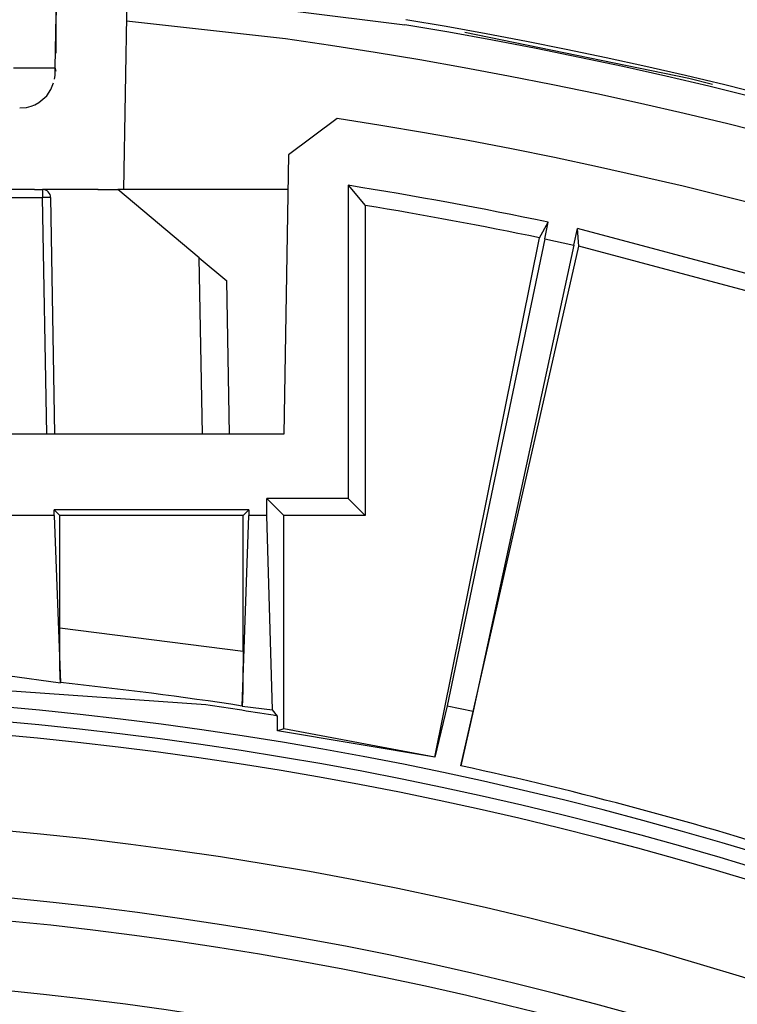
# Model space of a CAD drawing. Header units: millimetres. Extents: x -1049 to -568, y -149 to 570.
# Tile 35 of 44: x -775 to -748, y 192 to 228. Entities that reach past the tile are written whole.
import ezdxf

# ---------------------------------------------------------------- set-up
doc = ezdxf.new("R2010")
doc.units = ezdxf.units.MM

# ---------------------------------------------------------------- blocks, each defined once
blk = doc.blocks.new('Rueckteil__1', base_point=(-945.243, -137.841))
at = {"color": 7, "linetype": 'Continuous'}
for p, q in [((-758.313, 227.31), (-750.071, 225.618)), ((-757.891, 227.222), (-750.071, 225.618)), ((-750.071, 225.618), (-749.196, 225.398)), ((-750.071, 225.618), (-749.196, 225.398))]:
    blk.add_line(p, q, dxfattribs=at)
blk = doc.blocks.new('Rueckteil-kpl___2', base_point=(-945.243, -137.841))
blk.add_blockref('Rueckteil__1', (-945.243, -137.841))
blk = doc.blocks.new('Stufenlinse__6', base_point=(-924.479, -70.984))
at = {"color": 7, "linetype": 'Continuous'}
blk.add_circle((-787.479, 66.016), 132.472, dxfattribs=at)
blk.add_arc((-787.479, 66.016), 137, 49.00569, 130.99431, dxfattribs=at)
at = {"color": 1, "linetype": 'Continuous'}
for radius, start, end in [(136.456, 48.91164, 131.08836), (135.963, 48.91164, 131.08836), (130.01, 315, 135), (130.01, 315, 135), (129.164, 45, 225), (129.164, 45, 225), (126.604, 315, 135), (126.604, 315, 135)]:
    blk.add_arc((-787.479, 66.016), radius, start, end, dxfattribs=at)
blk = doc.blocks.new('Kalibbriereinheit__7', base_point=(-924.479, -70.984))
blk.add_blockref('Stufenlinse__6', (-924.479, -70.984))
blk = doc.blocks.new('Elektronikeinheit_kpl___8', base_point=(-924.479, -70.984))
blk.add_blockref('Kalibbriereinheit__7', (-924.479, -70.984))
blk = doc.blocks.new('Frontteil__14', base_point=(-954.097, -137.985))
at = {"color": 1, "linetype": 'Continuous'}
for p, q in [((-770.751, 228.858), (-760.519, 227.582)), ((-764.919, 227.058), (-770.771, 227.71))]:
    blk.add_line(p, q, dxfattribs=at)
at = {"color": 7, "linetype": 'Continuous'}
blk.add_arc((-787.479, 66.016), 163.987, 14.97408, 80.52632, dxfattribs=at)
at = {"color": 1, "linetype": 'Continuous'}
for radius, start, end in [(163.8, 9.47368, 80.52631), (162.615, 9.11392, 82.02532)]:
    blk.add_arc((-787.479, 66.016), radius, start, end, dxfattribs=at)
blk = doc.blocks.new('Linsengehaeuse__21', base_point=(-945.598, -92.103))
at = {"color": 7, "linetype": 'Continuous'}
for p, q in [((-763.013, 224.134), (-764.8, 222.792)), ((-764.8, 222.792), (-764.979, 212.516)), ((-770.454, 221.516), (-770.879, 221.516)), ((-764.822, 221.516), (-770.454, 221.516)), ((-762.608, 221.67), (-762.608, 210.144)), ((-762.608, 221.67), (-761.979, 220.931)), ((-761.979, 220.931), (-761.979, 209.516)), ((-755.558, 219.736), (-755.249, 220.314)), ((-755.373, 219.698), (-755.249, 220.314)), ((-754.301, 219.47), (-754.164, 220.083)), ((-739.297, 216.1), (-754.164, 220.083)), ((-754.117, 219.43), (-754.164, 220.083)), ((-759.415, 200.621), (-755.558, 219.736)), ((-755.373, 219.698), (-758.963, 202.516)), ((-755.373, 219.698), (-754.301, 219.47)), ((-758.46, 200.303), (-754.117, 219.43)), ((-754.301, 219.47), (-758.01, 202.314)), ((-739.665, 215.558), (-754.117, 219.43)), ((-764.979, 212.516), (-809.979, 212.516)), ((-765.608, 209.516), (-765.608, 210.144)), ((-762.608, 210.144), (-765.608, 210.144)), ((-764.979, 209.516), (-765.608, 210.144)), ((-762.608, 210.144), (-761.979, 209.516)), ((-773.439, 209.516), (-774.98, 209.516)), ((-773.439, 209.516), (-773.439, 209.725)), ((-766.27, 209.725), (-773.439, 209.725)), ((-773.229, 209.516), (-773.439, 209.725)), ((-773.439, 209.516), (-773.195, 203.363)), ((-766.479, 209.516), (-773.229, 209.516)), ((-773.229, 205.377), (-773.229, 209.516)), ((-766.513, 202.503), (-766.27, 209.516)), ((-766.27, 209.725), (-766.479, 209.516)), ((-766.479, 204.52), (-766.479, 209.516)), ((-766.27, 209.725), (-766.27, 209.516)), ((-765.608, 209.516), (-766.27, 209.516)), ((-765.397, 202.36), (-765.608, 209.516)), ((-761.979, 209.516), (-764.979, 209.516)), ((-764.979, 201.662), (-764.979, 209.516)), ((-773.228, 204.798), (-773.229, 205.377)), ((-773.219, 203.968), (-773.228, 204.798)), ((-766.479, 204.52), (-766.485, 203.414)), ((-773.211, 203.595), (-773.219, 203.968)), ((-775.155, 203.622), (-773.195, 203.363)), ((-773.195, 203.363), (-773.211, 203.595)), ((-766.485, 203.414), (-766.489, 203.108)), ((-767.85, 202.542), (-777.092, 203.203)), ((-766.489, 203.108), (-766.498, 202.732)), ((-766.498, 202.732), (-766.513, 202.503)), ((-766.513, 202.503), (-765.397, 202.36)), ((-765.206, 202.136), (-765.397, 202.36)), ((-758.963, 202.516), (-759.415, 200.621)), ((-758.963, 202.516), (-758.01, 202.314)), ((-758.01, 202.314), (-758.46, 200.303)), ((-765.206, 201.585), (-765.206, 202.136)), ((-764.979, 201.662), (-765.206, 201.585)), ((-759.415, 200.621), (-765.206, 201.585)), ((-759.415, 200.621), (-764.979, 201.662))]:
    blk.add_line(p, q, dxfattribs=at)
at = {"color": 1, "linetype": 'Continuous'}
blk.add_line((-773.229, 205.377), (-766.479, 204.52), dxfattribs=at)
at = {"color": 7, "linetype": 'Continuous'}
for radius, start, end in [(160, 8.79581, 81.20419), (157.628, 78.20157, 80.92156), (157, 78.26879, 80.65259), (137.93, 80.70725, 81.8183), (137.387, 72.1941, 77.8059), (137.387, 72.1941, 77.8059)]:
    blk.add_arc((-787.479, 66.016), radius, start, end, dxfattribs=at)
at = {"color": 1, "linetype": 'Continuous'}
blk.add_arc((-787.479, 66.016), 138.088, 81.26708, 84.0625, dxfattribs=at)
blk = doc.blocks.new('Lagerbock__32', base_point=(-807.979, 212.516))
at = {"color": 7, "linetype": 'Continuous'}
for p, q in [((-774.153, 221.516), (-773.861, 221.516)), ((-771.828, 221.516), (-771.092, 221.516)), ((-768.089, 218.997), (-771.092, 221.516)), ((-773.409, 212.516), (-773.561, 221.221)), ((-768.089, 218.997), (-767.077, 218.148)), ((-766.979, 212.516), (-767.077, 218.148))]:
    blk.add_line(p, q, dxfattribs=at)
at = {"color": 1, "linetype": 'Continuous'}
for p, q in [((-773.861, 221.516), (-773.861, 221.221)), ((-777.097, 221.221), (-773.861, 221.221)), ((-773.709, 212.516), (-773.861, 221.221)), ((-767.976, 212.516), (-768.089, 218.997))]:
    blk.add_line(p, q, dxfattribs=at)
at = {"color": 7, "linetype": 'Continuous'}
blk.add_arc((-773.859, 221.218), 0.297, 0.4978, 90.5022, dxfattribs=at)
at = {"color": 1, "linetype": 'Continuous'}
blk.add_spline([(-773.561, 221.221), (-773.57, 221.221), (-773.633, 221.222), (-773.774, 221.222), (-773.861, 221.221)], degree=3, dxfattribs=at)
blk = doc.blocks.new('Torsicherung__33', base_point=(-808.918, 221.516))
at = {"color": 1, "linetype": 'Continuous'}
for p, q in [((-773.401, 225.99), (-773.246, 232.99)), ((-774.925, 225.99), (-773.401, 225.99)), ((-773.365, 225.857), (-773.401, 225.99)), ((-773.401, 225.712), (-773.401, 225.99)), ((-773.555, 225.192), (-773.453, 225.443)), ((-773.421, 225.576), (-773.401, 225.712)), ((-773.707, 224.968), (-773.555, 225.192)), ((-774.146, 224.635), (-773.994, 224.717)), ((-773.994, 224.717), (-773.707, 224.968))]:
    blk.add_line(p, q, dxfattribs=at)
at = {"color": 7, "linetype": 'Continuous'}
for p, q in [((-770.679, 232.99), (-770.879, 221.516)), ((-773.356, 227.707), (-773.285, 230.878)), ((-773.355, 226.536), (-773.356, 227.707)), ((-774.703, 224.516), (-774.455, 224.538)), ((-774.455, 224.538), (-774.279, 224.583)), ((-774.279, 224.583), (-774.146, 224.635)), ((-774.435, 221.516), (-775.878, 221.516)), ((-774.153, 221.516), (-774.435, 221.516)), ((-771.813, 221.516), (-773.672, 221.516)), ((-770.879, 221.516), (-771.092, 221.516))]:
    blk.add_line(p, q, dxfattribs=at)
blk = doc.blocks.new('Torsicherung_EZ_kpl__36', base_point=(-808.918, 203.016))
for name, p in [('Torsicherung__33', (-808.918, 221.516)), ('Lagerbock__32', (-807.979, 212.516))]:
    blk.add_blockref(name, p)
blk = doc.blocks.new('Linsengehaeuse_kpl_-Mot-L4_0006142__50', base_point=(-966.579, -120.076))
for name, p in [('Torsicherung_EZ_kpl__36', (-808.918, 203.016)), ('Linsengehaeuse__21', (-945.598, -92.103))]:
    blk.add_blockref(name, p)
blk = doc.blocks.new('Linsengehaeuse__51', base_point=(-945.598, -92.103))
at = {"color": 7, "linetype": 'Continuous'}
for p, q in [((-763.013, 224.134), (-764.8, 222.792)), ((-764.8, 222.792), (-764.979, 212.516)), ((-770.454, 221.516), (-770.879, 221.516)), ((-764.822, 221.516), (-770.454, 221.516)), ((-762.608, 221.67), (-762.608, 210.144)), ((-762.608, 221.67), (-761.979, 220.931)), ((-761.979, 220.931), (-761.979, 209.516)), ((-755.558, 219.736), (-755.249, 220.314)), ((-755.373, 219.698), (-755.249, 220.314)), ((-754.301, 219.47), (-754.164, 220.083)), ((-739.297, 216.1), (-754.164, 220.083)), ((-754.117, 219.43), (-754.164, 220.083)), ((-759.415, 200.621), (-755.558, 219.736)), ((-755.373, 219.698), (-758.963, 202.516)), ((-755.373, 219.698), (-754.301, 219.47)), ((-758.46, 200.303), (-754.117, 219.43)), ((-754.301, 219.47), (-758.01, 202.314)), ((-739.665, 215.558), (-754.117, 219.43)), ((-764.979, 212.516), (-809.979, 212.516)), ((-765.608, 209.516), (-765.608, 210.144)), ((-762.608, 210.144), (-765.608, 210.144)), ((-764.979, 209.516), (-765.608, 210.144)), ((-762.608, 210.144), (-761.979, 209.516)), ((-773.439, 209.516), (-774.98, 209.516)), ((-773.439, 209.516), (-773.439, 209.725)), ((-766.27, 209.725), (-773.439, 209.725)), ((-773.229, 209.516), (-773.439, 209.725)), ((-773.439, 209.516), (-773.195, 203.363)), ((-766.479, 209.516), (-773.229, 209.516)), ((-773.229, 205.377), (-773.229, 209.516)), ((-766.513, 202.503), (-766.27, 209.516)), ((-766.27, 209.725), (-766.479, 209.516)), ((-766.479, 204.52), (-766.479, 209.516)), ((-766.27, 209.725), (-766.27, 209.516)), ((-765.608, 209.516), (-766.27, 209.516)), ((-765.397, 202.36), (-765.608, 209.516)), ((-761.979, 209.516), (-764.979, 209.516)), ((-764.979, 201.662), (-764.979, 209.516)), ((-773.228, 204.798), (-773.229, 205.377)), ((-773.219, 203.968), (-773.228, 204.798)), ((-766.479, 204.52), (-766.485, 203.414)), ((-773.211, 203.595), (-773.219, 203.968)), ((-775.155, 203.622), (-773.195, 203.363)), ((-773.195, 203.363), (-773.211, 203.595)), ((-766.485, 203.414), (-766.489, 203.108)), ((-767.85, 202.542), (-777.092, 203.203)), ((-766.489, 203.108), (-766.498, 202.732)), ((-766.498, 202.732), (-766.513, 202.503)), ((-766.513, 202.503), (-765.397, 202.36)), ((-765.206, 202.136), (-765.397, 202.36)), ((-758.963, 202.516), (-759.415, 200.621)), ((-758.963, 202.516), (-758.01, 202.314)), ((-758.01, 202.314), (-758.46, 200.303)), ((-765.206, 201.585), (-765.206, 202.136)), ((-764.979, 201.662), (-765.206, 201.585)), ((-759.415, 200.621), (-765.206, 201.585)), ((-759.415, 200.621), (-764.979, 201.662))]:
    blk.add_line(p, q, dxfattribs=at)
at = {"color": 1, "linetype": 'Continuous'}
blk.add_line((-773.229, 205.377), (-766.479, 204.52), dxfattribs=at)
at = {"color": 7, "linetype": 'Continuous'}
for radius, start, end in [(160, 8.79581, 81.20419), (157.628, 78.20157, 80.92156), (157, 78.26879, 80.65259), (137.93, 80.70725, 81.8183), (137.387, 72.1941, 77.8059), (137.387, 72.1941, 77.8059)]:
    blk.add_arc((-787.479, 66.016), radius, start, end, dxfattribs=at)
at = {"color": 1, "linetype": 'Continuous'}
blk.add_arc((-787.479, 66.016), 138.088, 81.26708, 84.0625, dxfattribs=at)
blk = doc.blocks.new('Torsicherung__52', base_point=(-808.918, 221.516))
at = {"color": 1, "linetype": 'Continuous'}
for p, q in [((-773.401, 225.99), (-773.246, 232.99)), ((-774.925, 225.99), (-773.401, 225.99)), ((-773.365, 225.857), (-773.401, 225.99)), ((-773.401, 225.712), (-773.401, 225.99)), ((-773.555, 225.192), (-773.453, 225.443)), ((-773.421, 225.576), (-773.401, 225.712)), ((-773.707, 224.968), (-773.555, 225.192)), ((-774.146, 224.635), (-773.994, 224.717)), ((-773.994, 224.717), (-773.707, 224.968))]:
    blk.add_line(p, q, dxfattribs=at)
at = {"color": 7, "linetype": 'Continuous'}
for p, q in [((-770.679, 232.99), (-770.879, 221.516)), ((-773.356, 227.707), (-773.285, 230.878)), ((-773.355, 226.536), (-773.356, 227.707)), ((-774.703, 224.516), (-774.455, 224.538)), ((-774.455, 224.538), (-774.279, 224.583)), ((-774.279, 224.583), (-774.146, 224.635)), ((-774.435, 221.516), (-775.878, 221.516)), ((-774.153, 221.516), (-774.435, 221.516)), ((-773.672, 221.516), (-773.861, 221.516)), ((-771.813, 221.516), (-773.672, 221.516)), ((-770.879, 221.516), (-771.092, 221.516))]:
    blk.add_line(p, q, dxfattribs=at)
blk = doc.blocks.new('Lagerbock__53', base_point=(-807.979, 212.516))
at = {"color": 7, "linetype": 'Continuous'}
for p, q in [((-774.153, 221.516), (-773.861, 221.516)), ((-771.828, 221.516), (-771.092, 221.516)), ((-768.089, 218.997), (-771.092, 221.516)), ((-773.409, 212.516), (-773.561, 221.221)), ((-768.089, 218.997), (-767.077, 218.148)), ((-766.979, 212.516), (-767.077, 218.148))]:
    blk.add_line(p, q, dxfattribs=at)
at = {"color": 1, "linetype": 'Continuous'}
for p, q in [((-773.861, 221.516), (-773.861, 221.221)), ((-777.097, 221.221), (-773.861, 221.221)), ((-773.709, 212.516), (-773.861, 221.221)), ((-767.976, 212.516), (-768.089, 218.997))]:
    blk.add_line(p, q, dxfattribs=at)
at = {"color": 7, "linetype": 'Continuous'}
blk.add_arc((-773.859, 221.218), 0.297, 0.4978, 90.5022, dxfattribs=at)
at = {"color": 1, "linetype": 'Continuous'}
blk.add_spline([(-773.561, 221.221), (-773.57, 221.221), (-773.633, 221.222), (-773.774, 221.222), (-773.861, 221.221)], degree=3, dxfattribs=at)
blk = doc.blocks.new('Torsicherung_EZ_kpl__56', base_point=(-808.918, 203.016))
for name, p in [('Torsicherung__52', (-808.918, 221.516)), ('Lagerbock__53', (-807.979, 212.516))]:
    blk.add_blockref(name, p)
blk = doc.blocks.new('Linsengehaeuse_kpl___80', base_point=(-966.579, -120.076))
for name, p in [('Torsicherung_EZ_kpl__56', (-808.918, 203.016)), ('Linsengehaeuse__51', (-945.598, -92.103))]:
    blk.add_blockref(name, p)
blk = doc.blocks.new('Gehaeuse_kpl__81', base_point=(-966.579, -137.985))
for name, p in [('Linsengehaeuse_kpl_-Mot-L4_0006142__50', (-966.579, -120.076)), ('Linsengehaeuse_kpl___80', (-966.579, -120.076)), ('Frontteil__14', (-954.097, -137.985))]:
    blk.add_blockref(name, p)
blk = doc.blocks.new('L10-für-dxf-Internet__113', base_point=(-1048.979, -148.984))
for name, p in [('Gehaeuse_kpl__81', (-966.579, -137.985)), ('Rueckteil-kpl___2', (-945.243, -137.841)), ('Elektronikeinheit_kpl___8', (-924.479, -70.984))]:
    blk.add_blockref(name, p)
blk = doc.blocks.new('VordansA', base_point=(-612, 192))
blk.add_blockref('L10-für-dxf-Internet__113', (-1048.979, -148.984))

msp = doc.modelspace()

# ---------------------------------------------------------------- block references
msp.add_blockref('VordansA', (-612, 192))

doc.saveas('drawing.dxf')
